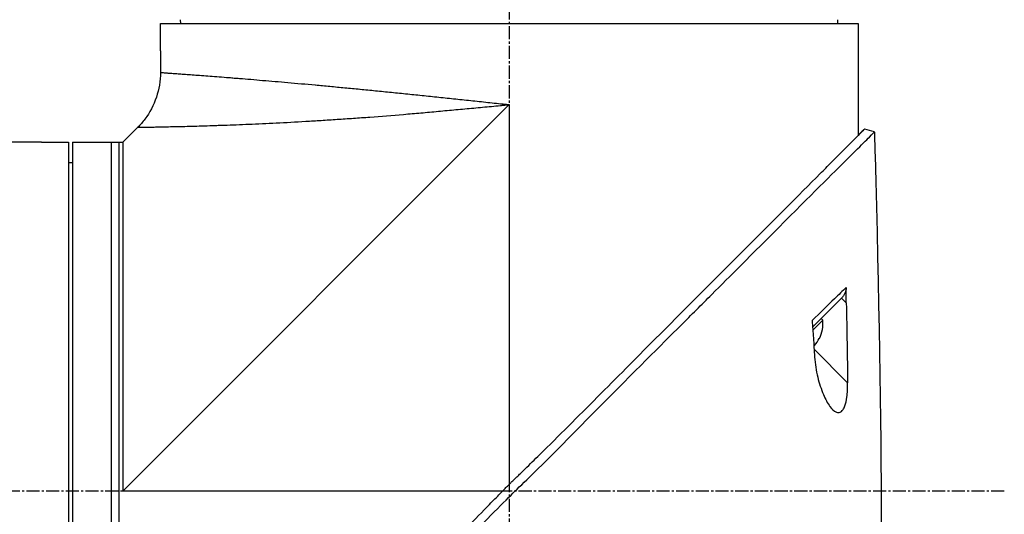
# Model space of a CAD drawing. Header units: millimetres. Extents: x 0 to 5219, y 0 to 2970.
# Tile 121 of 232: x 367 to 494, y 2118 to 2182. Entities that reach past the tile are written whole.
import ezdxf

# ---------------------------------------------------------------- set-up
doc = ezdxf.new("R2010")
doc.units = ezdxf.units.MM
doc.header["$LTSCALE"] = 0.2
doc.linetypes.add('CENTER2', pattern=[1.125, 0.75, -0.125, 0.125, -0.125])
doc.layers.add('02_Center Line', color=1, linetype='CENTER2')

# ---------------------------------------------------------------- blocks, each defined once
blk = doc.blocks.new('A$C9d85a397')
for p, q in [((113.86, 1440.15), (113.85, 1440.65)), ((198.64, 1440.15), (198.65, 1440.65)), ((111.25, 1437.15), (111.25, 1440.15)), ((111.25, 1440.15), (201.25, 1440.15)), ((201.25, 1440.15), (201.25, 1437.15)), ((111.25, 1436.65), (111.25, 1433.84)), ((201.25, 1436.65), (201.25, 1425.7)), ((116.25, 1433.48), (116.25, 1433.48)), ((106.4, 1379.85), (156.25, 1429.7)), ((156.25, 1429.7), (156.25, 1380.73)), ((106.4, 1424.85), (108.32, 1426.77)), ((95.9, 1424.85), (84.98, 1424.85)), ((96.4, 1424.85), (99.4, 1424.85)), ((99.4, 1424.85), (99.4, 1334.85)), ((99.9, 1424.85), (106.4, 1424.85)), ((99.9, 1424.85), (99.9, 1334.85)), ((104.9, 1424.85), (104.9, 1334.85)), ((105.9, 1424.85), (105.9, 1334.85)), ((99.4, 1422.24), (99.9, 1422.25)), ((199.11, 1404.75), (196.18, 1401.82)), ((197.66, 1404.12), (197.66, 1404.12)), ((197.68, 1404.14), (197.68, 1404.14)), ((199.11, 1404.75), (199.73, 1404.12)), ((196.18, 1401.82), (195.39, 1401.03)), ((196.7, 1401.92), (195.41, 1400.63)), ((196.49, 1402.13), (196.7, 1401.92)), ((195.63, 1398.62), (195.54, 1398.72)), ((196.25, 1399.54), (196.24, 1399.55)), ((199.9, 1393.84), (195.57, 1398.17)), ((155.37, 1379.85), (106.4, 1379.85))]:
    blk.add_line(p, q)
for radius, start, end in [(4.52, 333.7131, 4.7607), (4.5, 319.6154, 333.7759)]:
    blk.add_arc((192.2, 1401.54), radius, start, end)
at = {"extrusion": (0, 0, -1)}
for centre, major_axis, ratio, start_param, end_param in [((-2323.9, 1332.01), (101.98, 2690.77), 0.938894, 1.500251, 1.501378), ((174, 1685.85), (-26.02, 366.09), 0.042138, 2.37416, 2.795052), ((181.51, 1560.08), (14.62, -235.71), 0.048312, 5.438434, 5.498234)]:
    blk.add_ellipse(centre, major_axis=major_axis, ratio=ratio, start_param=start_param, end_param=end_param, dxfattribs=at)
for points, knots in [([(111.25, 1436.65), (111.25, 1436.65), (111.25, 1436.66), (111.25, 1436.71), (111.25, 1436.75), (111.25, 1436.84), (111.25, 1436.9), (111.25, 1437.02), (111.25, 1437.09), (111.25, 1437.15)], [-0.075338, -0.075338, -0.075338, -0.075338, -0.0565035, -0.0565035, -0.037669, -0.037669, -0.0188345, -0.0188345, 0, 0, 0, 0]), ([(201.25, 1437.15), (201.25, 1437.09), (201.25, 1437.02), (201.25, 1436.9), (201.25, 1436.84), (201.25, 1436.75), (201.25, 1436.71), (201.25, 1436.66), (201.25, 1436.65), (201.25, 1436.65)], [0, 0, 0, 0, 0.0188345, 0.0188345, 0.037669, 0.037669, 0.0565035, 0.0565035, 0.075338, 0.075338, 0.075338, 0.075338]), ([(111.25, 1433.84), (111.25, 1432.76), (111.07, 1431.67), (110.38, 1429.64), (109.88, 1428.67), (108.96, 1427.45), (108.65, 1427.1), (108.32, 1426.77)], [0, 0, 0, 0, 0.3242583, 0.3242583, 0.6426929, 0.6426929, 0.7824853, 0.7824853, 0.7824853, 0.7824853]), ([(111.25, 1433.84), (111.25, 1433.84), (111.25, 1433.84), (111.26, 1433.84), (111.27, 1433.84), (111.29, 1433.84), (111.3, 1433.84), (111.34, 1433.84), (111.4, 1433.83), (111.47, 1433.83), (111.54, 1433.82), (111.63, 1433.82), (111.74, 1433.81), (111.84, 1433.8), (111.97, 1433.79), (112.11, 1433.78), (112.26, 1433.77), (112.42, 1433.76), (112.59, 1433.75), (112.77, 1433.74), (112.97, 1433.72), (113.19, 1433.71), (113.29, 1433.7), (113.4, 1433.69), (113.52, 1433.68), (113.52, 1433.68), (113.52, 1433.68), (113.52, 1433.68), (113.64, 1433.67), (113.76, 1433.67), (113.88, 1433.66), (113.88, 1433.66), (113.88, 1433.66), (113.88, 1433.66), (114.13, 1433.64), (114.4, 1433.62), (114.68, 1433.6), (114.68, 1433.6), (114.68, 1433.6), (114.69, 1433.6), (114.97, 1433.58), (115.26, 1433.56), (115.58, 1433.53), (115.58, 1433.53), (115.58, 1433.53), (115.58, 1433.53), (115.89, 1433.51), (116.22, 1433.49), (116.56, 1433.46), (116.57, 1433.46), (116.57, 1433.46), (116.57, 1433.46), (116.92, 1433.43), (117.27, 1433.41), (117.65, 1433.38), (117.65, 1433.38), (117.65, 1433.38), (117.66, 1433.38), (118.03, 1433.35), (118.42, 1433.32), (118.83, 1433.29), (118.83, 1433.29), (118.83, 1433.29), (118.84, 1433.29), (119.24, 1433.26), (119.66, 1433.22), (120.1, 1433.19), (120.1, 1433.19), (120.11, 1433.19), (120.11, 1433.19), (120.33, 1433.17), (120.55, 1433.15), (120.77, 1433.13), (121, 1433.12), (121.23, 1433.1), (121.47, 1433.08), (121.47, 1433.08), (121.47, 1433.08), (121.48, 1433.08), (121.94, 1433.04), (122.42, 1433), (122.91, 1432.96), (122.92, 1432.96), (122.92, 1432.96), (122.93, 1432.96), (123.42, 1432.92), (123.92, 1432.88), (124.43, 1432.83), (124.44, 1432.83), (124.44, 1432.83), (124.45, 1432.83), (125.48, 1432.75), (126.56, 1432.65), (127.69, 1432.55), (127.69, 1432.55), (127.7, 1432.55), (127.7, 1432.55), (128.83, 1432.45), (130.01, 1432.35), (131.23, 1432.24), (131.24, 1432.24), (131.24, 1432.23), (131.25, 1432.23), (131.86, 1432.18), (132.48, 1432.12), (133.11, 1432.06), (133.11, 1432.06), (133.12, 1432.06), (133.12, 1432.06), (133.75, 1432), (134.39, 1431.94), (135.03, 1431.88), (135.04, 1431.88), (135.04, 1431.88), (135.05, 1431.88), (135.69, 1431.82), (136.34, 1431.75), (136.99, 1431.69), (137, 1431.69), (137.01, 1431.69), (137.01, 1431.69), (137.67, 1431.62), (138.33, 1431.56), (139, 1431.49), (139.01, 1431.49), (139.01, 1431.49), (139.02, 1431.49), (139.69, 1431.43), (140.36, 1431.36), (141.05, 1431.29), (141.05, 1431.29), (141.06, 1431.29), (141.06, 1431.29), (141.74, 1431.22), (142.44, 1431.15), (143.13, 1431.08), (143.14, 1431.08), (143.14, 1431.08), (143.15, 1431.08), (143.84, 1431), (144.55, 1430.93), (145.26, 1430.86), (145.26, 1430.86), (145.27, 1430.86), (145.27, 1430.86), (145.99, 1430.78), (146.71, 1430.71), (147.44, 1430.63), (148.16, 1430.56), (148.89, 1430.48), (149.62, 1430.4), (150.35, 1430.33), (151.09, 1430.25), (151.82, 1430.17), (152.19, 1430.13), (152.56, 1430.09), (152.93, 1430.05), (153.3, 1430.01), (153.66, 1429.97), (154.03, 1429.93), (154.4, 1429.9), (154.77, 1429.86), (155.14, 1429.82), (155.33, 1429.8), (155.51, 1429.78), (155.7, 1429.76), (155.88, 1429.74), (156.07, 1429.72), (156.25, 1429.7)], [0.07060728, 0.07060728, 0.07060728, 0.07060728, 0.07170361, 0.07170361, 0.07170361, 0.07280828, 0.07280828, 0.07280828, 0.07501635, 0.07501635, 0.07501635, 0.07721945, 0.07721945, 0.07721945, 0.07943249, 0.07943249, 0.07943249, 0.08163213, 0.08163213, 0.08163213, 0.08384862, 0.08384862, 0.08384862, 0.08494202, 0.08494202, 0.08494202, 0.08495266, 0.08495266, 0.08495266, 0.08604529, 0.08604529, 0.08604529, 0.08605669, 0.08605669, 0.08605669, 0.08825193, 0.08825193, 0.08825193, 0.08826476, 0.08826476, 0.08826476, 0.09045866, 0.09045866, 0.09045866, 0.09047283, 0.09047283, 0.09047283, 0.09266548, 0.09266548, 0.09266548, 0.0926809, 0.0926809, 0.0926809, 0.09487241, 0.09487241, 0.09487241, 0.09488896, 0.09488896, 0.09488896, 0.09707944, 0.09707944, 0.09707944, 0.09709703, 0.09709703, 0.09709703, 0.0992866, 0.0992866, 0.0992866, 0.0993051, 0.0993051, 0.0993051, 0.10038972, 0.10038972, 0.10038972, 0.10149384, 0.10149384, 0.10149384, 0.10151317, 0.10151317, 0.10151317, 0.10370128, 0.10370128, 0.10370128, 0.10372124, 0.10372124, 0.10372124, 0.10590889, 0.10590889, 0.10590889, 0.10592931, 0.10592931, 0.10592931, 0.11032469, 0.11032469, 0.11032469, 0.11034544, 0.11034544, 0.11034544, 0.11474132, 0.11474132, 0.11474132, 0.11476158, 0.11476158, 0.11476158, 0.11694994, 0.11694994, 0.11694994, 0.11696965, 0.11696965, 0.11696965, 0.11915879, 0.11915879, 0.11915879, 0.11917771, 0.11917771, 0.11917771, 0.12136786, 0.12136786, 0.12136786, 0.12138578, 0.12138578, 0.12138578, 0.12357717, 0.12357717, 0.12357717, 0.12359385, 0.12359385, 0.12359385, 0.12578671, 0.12578671, 0.12578671, 0.12580192, 0.12580192, 0.12580192, 0.12799646, 0.12799646, 0.12799646, 0.12800999, 0.12800999, 0.12800999, 0.13020641, 0.13020641, 0.13020641, 0.13021805, 0.13021805, 0.13021805, 0.13242612, 0.13242612, 0.13242612, 0.13463419, 0.13463419, 0.13463419, 0.13684226, 0.13684226, 0.13684226, 0.13794629, 0.13794629, 0.13794629, 0.13905033, 0.13905033, 0.13905033, 0.14015436, 0.14015436, 0.14015436, 0.14070638, 0.14070638, 0.14070638, 0.1412584, 0.1412584, 0.1412584, 0.1412584]), ([(108.32, 1426.77), (108.32, 1426.77), (108.32, 1426.77), (108.36, 1426.77), (108.54, 1426.77), (108.84, 1426.78), (109.38, 1426.79), (110.06, 1426.8), (110.79, 1426.82), (111.19, 1426.82), (111.61, 1426.83), (112.21, 1426.85), (113.03, 1426.87), (114.11, 1426.89), (115.29, 1426.92), (116.57, 1426.96), (117.72, 1427), (118.69, 1427.03), (119.7, 1427.06), (121.02, 1427.11), (123.21, 1427.2), (126.14, 1427.33), (129, 1427.49), (130.98, 1427.6), (132.33, 1427.69), (134.05, 1427.8), (136.14, 1427.94), (138.97, 1428.15), (141.87, 1428.38), (144.84, 1428.63), (147.1, 1428.84), (149.37, 1429.05), (151.66, 1429.26), (153.57, 1429.44), (154.91, 1429.57), (155.68, 1429.64), (156.06, 1429.68), (156.25, 1429.7)], [0.07327246, 0.07327246, 0.07327246, 0.07327246, 0.0732784, 0.0755701, 0.07786179, 0.08015349, 0.08244518, 0.08702857, 0.08817442, 0.08932027, 0.09046611, 0.09161196, 0.09390366, 0.09619535, 0.09848705, 0.10077874, 0.10307044, 0.10421629, 0.10536213, 0.10765383, 0.10994553, 0.11452892, 0.11911231, 0.12025815, 0.121404, 0.1236957, 0.12598739, 0.12827909, 0.13286248, 0.13515417, 0.13744587, 0.13973756, 0.14202926, 0.14432096, 0.1454668, 0.14603973, 0.14661265, 0.14661265, 0.14661265, 0.14661265]), ([(156.88, 1381.35), (156.9, 1381.37), (156.99, 1381.46), (157.19, 1381.65), (157.27, 1381.72), (157.5, 1381.95), (157.66, 1382.1), (158.13, 1382.56), (158.44, 1382.86), (159.38, 1383.78), (160, 1384.39), (161.87, 1386.23), (163.11, 1387.47), (166.84, 1391.19), (169.32, 1393.69), (177.55, 1401.96), (182.43, 1406.84), (190.16, 1414.58), (193.62, 1418.04), (196.85, 1421.29), (197.32, 1421.77), (199.31, 1423.77), (200.51, 1424.96), (201.53, 1425.99), (201.74, 1426.2), (201.96, 1426.41), (202.01, 1426.47), (202.06, 1426.51), (202.07, 1426.53), (202.08, 1426.54), (202.08, 1426.54), (202.09, 1426.54), (202.09, 1426.54), (202.09, 1426.54)], [0.0003975, 0.0003975, 0.0003975, 0.0003975, 0.0037334, 0.0037334, 0.0059736, 0.0059736, 0.0104554, 0.0104554, 0.0194241, 0.0194241, 0.0373842, 0.0373842, 0.0734232, 0.0734232, 0.1463793, 0.1463793, 0.3201527, 0.3201527, 0.4871586, 0.4871586, 0.516686, 0.516686, 0.6197489, 0.6197489, 0.6590143, 0.6590143, 0.678683, 0.678683, 0.6884419, 0.6884419, 0.6932923, 0.6932923, 0.6950052, 0.6950052, 0.6950052, 0.6950052]), ([(202.08, 1426.54), (202.08, 1426.54), (202.08, 1426.54), (202.08, 1426.54), (202.07, 1426.53), (202.06, 1426.52), (202.04, 1426.51), (201.98, 1426.46), (201.93, 1426.41), (201.71, 1426.2), (201.51, 1426), (201.25, 1425.73)], [0.0212085, 0.0212085, 0.0212085, 0.0212085, 0.039197, 0.039197, 0.0769304, 0.0769304, 0.152825, 0.152825, 0.3056694, 0.3056694, 0.5941457, 0.5941457, 0.5941457, 0.5941457]), ([(109.74, 1332.56), (109.74, 1332.57), (109.89, 1332.68), (111.54, 1334.34), (112.56, 1335.39), (114.71, 1337.54), (115.7, 1338.51), (117.36, 1340.16), (117.99, 1340.8), (119.29, 1342.1), (119.96, 1342.77), (121.04, 1343.85), (121.41, 1344.22), (124.55, 1347.37), (127.25, 1350.02), (131.42, 1354.18), (134.44, 1357.25), (141.9, 1364.75), (145.54, 1368.37), (152.43, 1375.26), (154.85, 1377.75), (157.73, 1380.58), (159.67, 1382.43), (164.1, 1386.87), (165.95, 1388.75), (172.37, 1395.25), (175.92, 1398.76), (179.74, 1402.58), (181.07, 1403.91), (184.83, 1407.67), (187.2, 1410.04), (193.84, 1416.68), (197, 1419.85), (199.79, 1422.62), (200.39, 1423.21), (201.68, 1424.49), (202.3, 1425.1), (203.13, 1425.94), (203.35, 1426.17), (203.35, 1426.17)], [0.007059, 0.007059, 0.007059, 0.007059, 0.615438, 0.615438, 1.069569, 1.069569, 1.371276, 1.371276, 1.544721, 1.544721, 1.716113, 1.716113, 1.805171, 1.805171, 2.453917, 2.453917, 3.119268, 3.119268, 3.710855, 3.710855, 4.236876, 4.236876, 4.642605, 4.642605, 4.934699, 4.934699, 5.667174, 5.667174, 6.066186, 6.066186, 6.818123, 6.818123, 8.314738, 8.314738, 8.772171, 8.772171, 9.455351, 9.455351, 10.137965, 10.137965, 10.137965, 10.137965]), ([(95.9, 1424.85), (95.9, 1424.85), (95.91, 1424.85), (95.96, 1424.85), (96, 1424.85), (96.09, 1424.85), (96.15, 1424.85), (96.27, 1424.85), (96.34, 1424.85), (96.4, 1424.85)], [0.075338, 0.075338, 0.075338, 0.075338, 0.09417251, 0.09417251, 0.11300701, 0.11300701, 0.13184151, 0.13184151, 0.15067601, 0.15067601, 0.15067601, 0.15067601]), ([(106.4, 1424.85), (106.4, 1424.85), (106.4, 1424.78), (106.4, 1424.5), (106.4, 1424.28), (106.4, 1423.72), (106.4, 1423.37), (106.4, 1422.52), (106.4, 1422.04), (106.4, 1420.93), (106.4, 1420.31), (106.4, 1418.94), (106.4, 1418.2), (106.4, 1416.59), (106.4, 1415.72), (106.4, 1413.88), (106.4, 1412.91), (106.4, 1410.85), (106.4, 1409.78), (106.4, 1407.66), (106.4, 1406.62), (106.4, 1403.69), (106.4, 1401.72), (106.4, 1398.91), (106.4, 1398.14), (106.4, 1395.97), (106.4, 1394.57), (106.4, 1391), (106.4, 1388.81), (106.4, 1384.38), (106.4, 1382.15), (106.4, 1379.89), (106.4, 1379.87), (106.4, 1379.85)], [7.065101, 7.065101, 7.065101, 7.065101, 7.503081, 7.503081, 7.941245, 7.941245, 8.379363, 8.379363, 8.81754, 8.81754, 9.255686, 9.255686, 9.693876, 9.693876, 10.132032, 10.132032, 10.570233, 10.570233, 11.008387, 11.008387, 11.398553, 11.398553, 12.081509, 12.081509, 12.337551, 12.337551, 12.785597, 12.785597, 13.457918, 13.457918, 14.130202, 14.130202, 14.135687, 14.135687, 14.135687, 14.135687]), ([(199.7, 1406.11), (199.24, 1405.66), (198.74, 1405.17), (198.21, 1404.66), (197.32, 1403.79), (196.35, 1402.85), (195.32, 1401.86)], [0, 0, 0, 0, 0.371058, 0.371058, 0.371058, 1, 1, 1, 1]), ([(199.7, 1406.11), (199.7, 1405.99), (199.69, 1405.87), (199.64, 1405.62), (199.6, 1405.49), (199.49, 1405.25), (199.42, 1405.14), (199.28, 1404.93), (199.2, 1404.84), (199.11, 1404.75)], [0, 0, 0, 0, 0.0370329, 0.0370329, 0.076468, 0.076468, 0.1152358, 0.1152358, 0.1527656, 0.1527656, 0.1527656, 0.1527656]), ([(199.73, 1404.12), (199.73, 1404.45), (199.72, 1404.79), (199.71, 1405.43), (199.71, 1405.8), (199.7, 1406.11)], [-0.1913085, -0.1913085, -0.1913085, -0.1913085, -0.0940503, -0.0940503, 0, 0, 0, 0]), ([(195.33, 1401.84), (195.35, 1401.49), (195.38, 1401.08), (195.43, 1400.37), (195.46, 1399.98), (195.48, 1399.61)], [-0.2166132, -0.2166132, -0.2166132, -0.2166132, -0.1116759, -0.1116759, 0, 0, 0, 0]), ([(195.48, 1399.61), (195.51, 1399.2), (195.53, 1398.79), (195.58, 1397.97), (195.61, 1397.56), (195.64, 1397.15)], [0.000001, 0.000001, 0.000001, 0.000001, 0.1240778, 0.1240778, 0.2481545, 0.2481545, 0.2481545, 0.2481545]), ([(195.64, 1397.15), (195.69, 1396.26), (195.84, 1395.37), (196.23, 1393.76), (196.49, 1392.99), (197.02, 1391.74), (197.31, 1391.19), (197.88, 1390.42), (198.13, 1390.18), (198.52, 1389.99), (198.67, 1389.96), (198.91, 1390.01), (199, 1390.05), (199.17, 1390.19), (199.24, 1390.27), (199.4, 1390.5), (199.47, 1390.66), (199.66, 1391.17), (199.74, 1391.56), (199.88, 1392.52), (199.91, 1393.15), (199.9, 1393.84)], [-1.596737, -1.596737, -1.596737, -1.596737, -1.33399, -1.33399, -1.081083, -1.081083, -0.864266, -0.864266, -0.684891, -0.684891, -0.576042, -0.576042, -0.504751, -0.504751, -0.44002, -0.44002, -0.35801, -0.35801, -0.205711, -0.205711, -0.000001, -0.000001, -0.000001, -0.000001]), ([(154.76, 1379.22), (154.94, 1379.41), (155.13, 1379.61), (155.42, 1379.9), (155.52, 1380), (155.69, 1380.17), (155.75, 1380.24), (155.88, 1380.36), (155.94, 1380.43), (156.08, 1380.56), (156.16, 1380.64), (156.33, 1380.81), (156.42, 1380.9), (156.63, 1381.11), (156.76, 1381.23), (156.88, 1381.35)], [0.0002958, 0.0002958, 0.0002958, 0.0002958, 0.0803707, 0.0803707, 0.1241416, 0.1241416, 0.1519625, 0.1519625, 0.1775479, 0.1775479, 0.210957, 0.210957, 0.2493552, 0.2493552, 0.3001905, 0.3001905, 0.3001905, 0.3001905]), ([(109.56, 1334.01), (109.56, 1334.02), (109.57, 1334.03), (109.73, 1334.19), (110.25, 1334.71), (111.45, 1335.9), (111.83, 1336.28), (112.74, 1337.19), (113.27, 1337.72), (114.61, 1339.05), (115.46, 1339.9), (118.99, 1343.41), (122.14, 1346.57), (126.15, 1350.56), (126.75, 1351.17), (129.18, 1353.59), (131.07, 1355.47), (134.46, 1358.85), (135.94, 1360.34), (139.92, 1364.3), (142.46, 1366.81), (146.05, 1370.41), (147.12, 1371.47), (148.96, 1373.32), (149.74, 1374.11), (151.47, 1375.86), (152.42, 1376.82), (153.83, 1378.27), (154.29, 1378.74), (154.76, 1379.22)], [-8.584088, -8.584088, -8.584088, -8.584088, -8.41957, -8.41957, -7.405825, -7.405825, -7.009362, -7.009362, -6.570806, -6.570806, -5.993954, -5.993954, -4.313633, -4.313633, -4.020302, -4.020302, -3.14591, -3.14591, -2.482877, -2.482877, -1.393563, -1.393563, -0.939479, -0.939479, -0.605419, -0.605419, -0.199748, -0.199748, -0.000287, -0.000287, -0.000287, -0.000287])]:
    blk.add_open_spline(points, degree=3, knots=knots)
for points in [[(203.35, 1426.17), (202.93, 1426.29), (202.51, 1426.42), (202.09, 1426.54)], [(203.35, 1426.17), (203.35, 1426.17), (203.35, 1426.17), (203.35, 1426.17)], [(195.32, 1401.86), (195.32, 1401.85), (195.32, 1401.84), (195.33, 1401.84)]]:
    blk.add_open_spline(points, degree=3)
at = {"layer": '02_Center Line', "ltscale": 11.288275}
for p, q in [((156.25, 1559.19), (156.25, 1313.08)), ((220.11, 1379.85), (-34.3, 1379.85))]:
    blk.add_line(p, q, dxfattribs=at)

msp = doc.modelspace()

# ---------------------------------------------------------------- block references
msp.add_blockref('A$C9d85a397', (274.157, 740.896))

doc.saveas('drawing.dxf')
